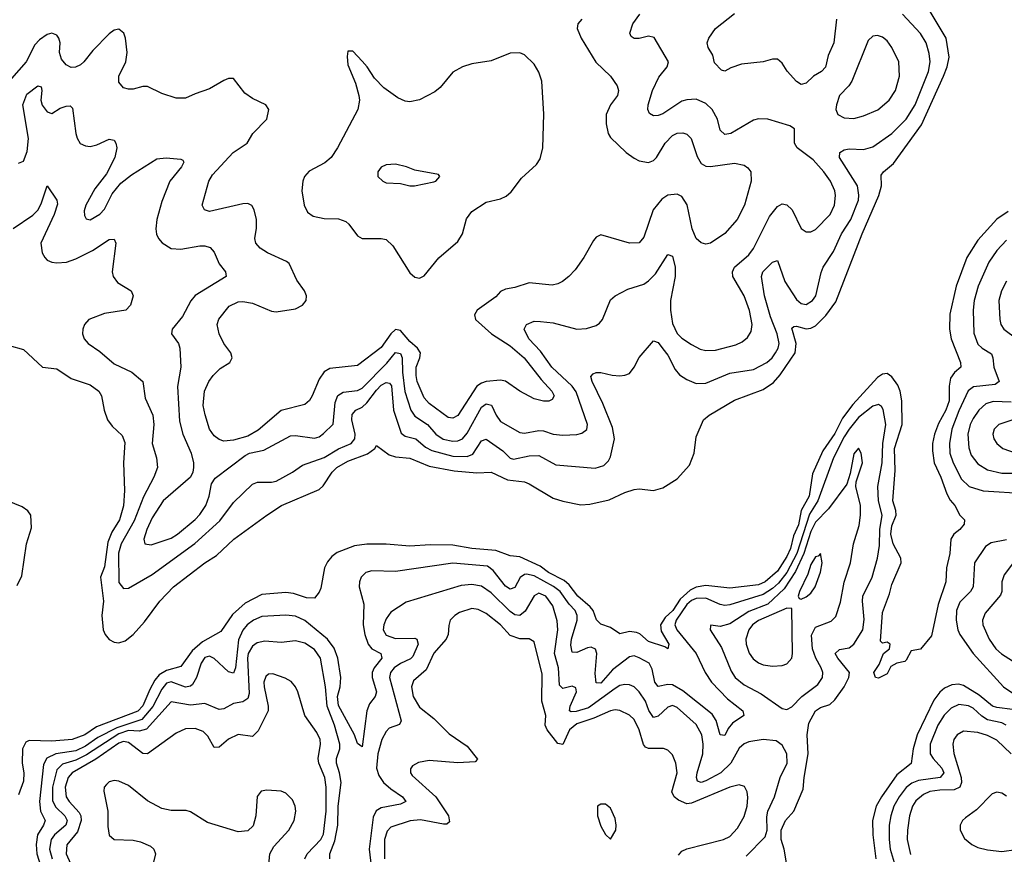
# Model space of a CAD drawing. Header units: inches. Extents: x 1843162 to 1959474, y 907081 to 1016326.
# Tile 206 of 256: x 1874895 to 1879021, y 994048 to 997547. Entities that reach past the tile are written whole.
import ezdxf

# ---------------------------------------------------------------- set-up
doc = ezdxf.new("R2010")
doc.units = ezdxf.units.IN
doc.header["$MEASUREMENT"] = 0
doc.layers.add('B8979', color=7, linetype='Continuous')

msp = doc.modelspace()

# ---------------------------------------------------------------- linework, layer by layer
at = {"layer": 'B8979', "color": 5}
for points, elevation in [([(1874850, 996181), (1874910, 996164.7), (1874990, 996090.8), (1875050, 996084), (1875110, 996043), (1875190, 996016.9), (1875225.7, 995990), (1875236.9, 995970), (1875248.8, 995910), (1875262, 995870), (1875282.6, 995842.6), (1875323.9, 995803.9), (1875335, 995775), (1875329.1, 995690), (1875334.2, 995574.2), (1875330, 995509.3), (1875313.4, 995450), (1875280.7, 995399.3), (1875263.5, 995356.5), (1875250, 995253), (1875233.3, 995210), (1875245.3, 995110), (1875238.4, 995050), (1875244.3, 994990), (1875252.7, 994970), (1875269.5, 994949.5), (1875290, 994938.2), (1875310, 994935), (1875336.9, 994943.1), (1875370.6, 994969.4), (1875417.5, 995022.5), (1875481.5, 995110), (1875539.3, 995170), (1875670, 995270.1), (1875718.9, 995301.1), (1875792.1, 995370), (1875930, 995470.8), (1875991.1, 995510), (1876150, 995578), (1876166.3, 995593.7), (1876203.4, 995650), (1876223.4, 995670), (1876270, 995696.6), (1876352.7, 995727.3), (1876382.4, 995750), (1876390, 995762), (1876442.6, 995722.6), (1876470, 995714.9), (1876530, 995708.8), (1876610, 995676.1), (1876715.9, 995655.9), (1876810, 995647.5), (1876870, 995650.2), (1876938.3, 995618.3), (1877010, 995609.4), (1877030, 995602), (1877130, 995541.3), (1877170, 995528.4), (1877246.2, 995513.8), (1877284.4, 995515.6), (1877365.3, 995534.7), (1877430, 995565.5), (1877470, 995577.3), (1877490, 995580.7), (1877550, 995574), (1877590, 995584.6), (1877650, 995623.1), (1877700.8, 995679.2), (1877720.8, 995730), (1877730, 995798.8), (1877759.6, 995870), (1877783.6, 995890), (1877890, 995951.8), (1878010, 995997.5), (1878053.1, 996026.9), (1878081.4, 996058.6), (1878143.6, 996150), (1878148.1, 996190), (1878130, 996254), (1878138.7, 996261.3), (1878150, 996262.5), (1878190, 996251.5), (1878210, 996253.7), (1878230, 996263.9), (1878273.5, 996306.5), (1878315.2, 996364.8), (1878425.4, 996650), (1878495.2, 996810), (1878505.7, 996850), (1878505, 996895), (1878514.5, 996910), (1878556.2, 996943.8), (1878674, 997106), (1878766.5, 997310), (1878781.3, 997350), (1878789.6, 997390), (1878776.9, 997470), (1878693.6, 997610)], 420), ([(1874867.6, 996672.4), (1874950, 996727.7), (1874970.9, 996749.1), (1874984.7, 996775.3), (1875010, 996850.6), (1875050.9, 996790.9), (1875053.4, 996773.4), (1875039.6, 996730), (1874983.2, 996610), (1874988.5, 996570), (1875000.2, 996550), (1875010, 996539.6), (1875030, 996530.2), (1875050, 996527.2), (1875091.2, 996531.2), (1875130, 996545.1), (1875200, 996580), (1875270, 996625.3), (1875290, 996627.3), (1875297.4, 996610), (1875282.3, 996490), (1875285.7, 996470), (1875304.8, 996444.8), (1875362, 996410), (1875370.4, 996390), (1875358.4, 996350), (1875339.1, 996330), (1875250, 996316.1), (1875184, 996290), (1875166.7, 996270), (1875158.9, 996250), (1875157.8, 996230), (1875165.2, 996210), (1875181.3, 996190), (1875230, 996156.3), (1875290, 996104.8), (1875364.4, 996070), (1875410, 996030.4), (1875420.8, 995960.8), (1875452.9, 995890), (1875457.2, 995850), (1875450.1, 995770), (1875468.4, 995710), (1875471.8, 995670), (1875457.4, 995630), (1875413.3, 995546.7), (1875373.7, 995446.3), (1875319.6, 995350), (1875309, 995311), (1875310, 995188.4), (1875330, 995162.4), (1875350, 995163.8), (1875450, 995222.1), (1875628.2, 995351.8), (1875733.6, 995446.4), (1875790, 995523.8), (1875870, 995600.7), (1875891.4, 995608.6), (1875950, 995607.9), (1875970, 995613.1), (1876038.3, 995650), (1876080.4, 995679.6), (1876170, 995711.8), (1876230, 995748.2), (1876283.2, 995770), (1876298.4, 995790), (1876301, 995810), (1876286.8, 995870), (1876287.4, 995892.6), (1876303.2, 995910), (1876330, 995923.4), (1876350, 995940.5), (1876390, 995994.8), (1876410, 996015), (1876430, 996025.8), (1876443.9, 996023.9), (1876452.9, 996012.9), (1876460.4, 995910), (1876493.9, 995813.9), (1876510, 995800.6), (1876554.2, 995790), (1876595.4, 995755.4), (1876621.2, 995741.2), (1876710, 995717.8), (1876770, 995715.8), (1876793.7, 995726.3), (1876830, 995781.7), (1876850, 995789), (1876919.2, 995739.2), (1876950, 995708.8), (1876964.4, 995704.4), (1877030, 995718.4), (1877070, 995719.8), (1877141.3, 995681.3), (1877306.5, 995666.5), (1877342.1, 995677.9), (1877361.6, 995698.4), (1877370, 995714.4), (1877387, 995790), (1877378.2, 995838.2), (1877337.8, 995937.8), (1877293.7, 996030), (1877288.6, 996051.4), (1877297.2, 996062.8), (1877310, 996068.4), (1877330, 996068.8), (1877377.4, 996057.4), (1877410, 996054.7), (1877430, 996056.5), (1877450, 996064.6), (1877469.9, 996090.1), (1877490, 996130.4), (1877550, 996201.6), (1877570, 996193.7), (1877590, 996168), (1877610, 996140.2), (1877640.9, 996080.9), (1877658.9, 996058.9), (1877690, 996038.4), (1877730, 996021.9), (1877770, 996023.2), (1877870, 996064.9), (1877970, 996081.1), (1878025, 996110), (1878048.1, 996130), (1878062, 996150), (1878072.6, 996170), (1878076.7, 996190), (1878069.2, 996230), (1878041.6, 996301.6), (1878015.8, 996390), (1878002.8, 996470), (1878008.6, 996490), (1878050, 996531.2), (1878070, 996538), (1878101.5, 996450), (1878150, 996373.9), (1878170, 996358.1), (1878190, 996353.7), (1878217.5, 996370), (1878231, 996390), (1878252.8, 996487.2), (1878262.1, 996510), (1878305.2, 996574.8), (1878337.8, 996650), (1878377.9, 996710), (1878410.3, 996790), (1878411.6, 996811.6), (1878404.9, 996850), (1878329.8, 996970), (1878331.1, 996990), (1878350, 997001.4), (1878370, 997006.4), (1878430, 997003.3), (1878470, 997014.8), (1878549.5, 997070.5), (1878610, 997130.1), (1878647.3, 997190), (1878703.6, 997330), (1878709.4, 997370), (1878705.9, 997406), (1878693.6, 997450), (1878670, 997488.8), (1878594, 997570)], 440), ([(1874890, 996946), (1874910, 996953.4), (1874925.8, 996994.2), (1874931.2, 997048.8), (1874908.3, 997190), (1874925.1, 997234.9), (1874970, 997269.4), (1874985.2, 997265.3), (1874987.9, 997250), (1874982.7, 997210), (1874988.6, 997188.6), (1875010, 997161.1), (1875030, 997153.5), (1875063.6, 997176.4), (1875090, 997185.3), (1875105.7, 997185.7), (1875115.9, 997175.9), (1875130, 997070.5), (1875135.4, 997050), (1875148.7, 997028.7), (1875170, 997018.2), (1875190, 997016.2), (1875217.7, 997022.3), (1875270, 997046.4), (1875290, 997042), (1875297, 997030), (1875301.1, 997010), (1875293.6, 996970), (1875258.9, 996901.1), (1875210, 996838.3), (1875171.6, 996770), (1875165.2, 996745.3), (1875166.4, 996726.4), (1875172.8, 996712.8), (1875190, 996708.8), (1875230, 996731.7), (1875250, 996753.1), (1875282.3, 996817.7), (1875318, 996862), (1875363.1, 996896.9), (1875470, 996964.3), (1875508.4, 996968.4), (1875570, 996962.8), (1875578.5, 996958.5), (1875582.7, 996950), (1875572.9, 996930), (1875523.8, 996870), (1875490, 996784.5), (1875468.7, 996710), (1875465.1, 996670), (1875468.3, 996648.3), (1875476.5, 996630), (1875492, 996612), (1875530, 996588.5), (1875570, 996585.4), (1875650, 996599.2), (1875670, 996599.1), (1875692.2, 996592.2), (1875710, 996573), (1875730, 996523.8), (1875757.1, 996490), (1875759.3, 996470), (1875629.6, 996390.4), (1875611.9, 996368.1), (1875576.5, 996303.5), (1875533.4, 996250), (1875531.3, 996230), (1875559.6, 996190), (1875566.3, 996170), (1875570.1, 996090), (1875555.8, 996010), (1875564.2, 995864.2), (1875577.6, 995810), (1875613.6, 995730), (1875622.7, 995690), (1875622.7, 995670), (1875620.2, 995650), (1875610.8, 995629.2), (1875495.7, 995530), (1875450, 995459), (1875427.4, 995410), (1875415.2, 995370), (1875419.1, 995350), (1875446, 995346), (1875530, 995373.4), (1875556.3, 995390), (1875630, 995452.4), (1875650, 995472.4), (1875674.8, 995510), (1875689.1, 995550), (1875699, 995601), (1875714.2, 995625.8), (1875839.3, 995720.7), (1875858, 995730), (1875918, 995742), (1876030, 995802.6), (1876050, 995803.9), (1876130, 995792.3), (1876150, 995798.9), (1876168.1, 995811.9), (1876208.5, 995851.5), (1876217.1, 995942.9), (1876228.5, 995971.5), (1876250, 995985.2), (1876310, 995992.4), (1876330, 996002.4), (1876433, 996107), (1876470, 996151.7), (1876490, 996147.3), (1876497.4, 996130), (1876498.2, 996070), (1876509.1, 995989.1), (1876533.1, 995910), (1876550, 995885.1), (1876603.5, 995850), (1876638.4, 995810), (1876669, 995789), (1876710, 995780.5), (1876730, 995781.2), (1876750.5, 995789.5), (1876770, 995813.5), (1876830, 995922.8), (1876850, 995936.6), (1876871.3, 995931.3), (1876890.7, 995890), (1876910, 995863.2), (1876990, 995817), (1877010, 995813.2), (1877070, 995825), (1877090, 995823.4), (1877130, 995809.6), (1877170, 995805.1), (1877230, 995808.2), (1877250, 995813.7), (1877271, 995829), (1877273.4, 995850), (1877226.5, 995986.5), (1877210.2, 996010.2), (1877124.7, 996090), (1877077.4, 996157.4), (1877028.6, 996210), (1877008.7, 996250), (1877018.7, 996270), (1877050, 996282.8), (1877077.8, 996282.2), (1877130, 996276.3), (1877230, 996250.2), (1877270, 996252.9), (1877310, 996265.5), (1877325, 996275), (1877337.2, 996290), (1877370, 996372.2), (1877390, 996388.9), (1877443, 996417), (1877510, 996438.5), (1877530, 996451.8), (1877558.6, 996481.4), (1877610, 996562.6), (1877630, 996555.8), (1877641.6, 996510), (1877640.8, 996470), (1877622.2, 996370), (1877621.2, 996330), (1877630, 996273.4), (1877650, 996231), (1877670, 996211.5), (1877710, 996185.3), (1877746.6, 996166.6), (1877770, 996160.5), (1877810, 996162), (1877896, 996184), (1877922.7, 996197.3), (1877944.9, 996215.1), (1877959.7, 996240.3), (1877964.6, 996270), (1877952.5, 996327.5), (1877929.9, 996390), (1877882.8, 996470), (1877882.1, 996490), (1877890.6, 996510), (1877950, 996561.8), (1877970, 996587.3), (1878037.4, 996722.6), (1878070, 996764.3), (1878090, 996774.8), (1878110, 996771), (1878132.2, 996750), (1878170, 996671.7), (1878190, 996658.5), (1878210, 996658), (1878230, 996668.1), (1878290.4, 996730), (1878309.3, 996770), (1878313, 996810), (1878309.9, 996830), (1878292.7, 996870), (1878264.3, 996910), (1878219.9, 996959.9), (1878152.9, 997010), (1878142, 997030), (1878142, 997090), (1878121.8, 997101.8), (1878030, 997129.8), (1877990, 997132.2), (1877970, 997126.4), (1877874.3, 997070), (1877850, 997066.1), (1877830, 997084.7), (1877819, 997130), (1877796.5, 997170), (1877770, 997196.1), (1877730, 997213.7), (1877690, 997211.4), (1877670, 997204.9), (1877590, 997152.9), (1877570, 997145.2), (1877550, 997143.5), (1877533.7, 997153.7), (1877526.6, 997170), (1877527.7, 997190), (1877546, 997250), (1877573.3, 997306.7), (1877608.6, 997350), (1877614, 997370), (1877553.1, 997473.1), (1877530, 997478.7), (1877490, 997468.6), (1877470, 997468.3), (1877457, 997477), (1877452, 997490), (1877464.7, 997530), (1877493, 997570)], 460), ([(1878317.5, 997550), (1878307, 997450), (1878282.3, 997397.7), (1878272, 997348), (1878254.7, 997330), (1878221.2, 997310), (1878190, 997281), (1878170, 997275.1), (1878150, 997288.4), (1878111, 997331), (1878090, 997365.1), (1878070, 997381.4), (1878050, 997382.2), (1878010.1, 997369.9), (1877919.6, 997360.4), (1877874.8, 997345.2), (1877850, 997331.5), (1877834.9, 997334.9), (1877806, 997366), (1877798.8, 997398.8), (1877779.8, 997430), (1877775.9, 997450), (1877783, 997470), (1877810, 997510.1), (1877890, 997573)], 440), ([(1877250, 997549.2), (1877234, 997530), (1877231.4, 997510), (1877247.9, 997470), (1877309.5, 997369.5), (1877370.9, 997310), (1877398.5, 997270), (1877404.4, 997250), (1877399.1, 997230), (1877369.9, 997190.1), (1877352.2, 997150), (1877352.3, 997110), (1877361.1, 997070), (1877370, 997053), (1877436.5, 996990), (1877470, 996966.4), (1877490, 996955.9), (1877530, 996948), (1877550, 996956.5), (1877563.5, 996970), (1877600.1, 997030), (1877630, 997061.8), (1877650, 997071.4), (1877673.3, 997073.3), (1877690, 997067.4), (1877709.1, 997049.1), (1877733.2, 996973.2), (1877750, 996943.9), (1877770, 996933.3), (1877790, 996931.4), (1877890, 996946), (1877930, 996937.2), (1877946.5, 996926.5), (1877958, 996910), (1877959.3, 996870), (1877932, 996770), (1877901.8, 996710), (1877850, 996650.2), (1877790, 996610.3), (1877770, 996606.3), (1877750, 996611.7), (1877730, 996630.3), (1877712.8, 996670), (1877691.4, 996771.4), (1877670, 996806), (1877650, 996815.2), (1877610, 996812.2), (1877585.4, 996794.6), (1877549.9, 996750.1), (1877510, 996634.9), (1877490, 996612.2), (1877450, 996610.3), (1877330, 996645.7), (1877310, 996635.8), (1877298.7, 996621.3), (1877258.5, 996550), (1877221.7, 996498.3), (1877195.8, 996470), (1877169.7, 996450), (1877150, 996439.3), (1877125.6, 996434.4), (1877030, 996444.4), (1876970, 996424.4), (1876930, 996418.2), (1876910, 996407.3), (1876890, 996385.4), (1876812.1, 996330), (1876800.3, 996310), (1876804.8, 996290), (1876872.3, 996230), (1876950, 996180.1), (1877009.3, 996130), (1877079.4, 996039.4), (1877124.5, 995990), (1877134.2, 995970), (1877125.7, 995954.3), (1877111.6, 995948.4), (1877090, 995947.5), (1877050, 995957.8), (1876990, 995990.2), (1876930, 996031.2), (1876910, 996035.9), (1876850, 996030.1), (1876830, 996024.1), (1876809.7, 996010.3), (1876730, 995888.1), (1876710, 995876.6), (1876690, 995880.1), (1876610, 995938.7), (1876590, 995961.6), (1876560.8, 996030), (1876555.5, 996055.5), (1876556.7, 996090), (1876572, 996130), (1876574.3, 996150), (1876562, 996170), (1876530, 996198.5), (1876490, 996244.2), (1876470, 996248.2), (1876450, 996230.6), (1876410, 996173.1), (1876310, 996097.1), (1876194.7, 996085.3), (1876170, 996070.4), (1876150, 996040.3), (1876120.7, 995970), (1876109.2, 995950.8), (1876090, 995934.4), (1875990, 995909.5), (1875893.4, 995826.6), (1875850, 995800.9), (1875790, 995784.1), (1875750, 995780.1), (1875730, 995787.2), (1875710, 995802.9), (1875690, 995830.3), (1875671.3, 995891.3), (1875664.1, 995930), (1875669.5, 995990), (1875686.6, 996030), (1875705, 996055), (1875734.7, 996085.3), (1875774.9, 996110), (1875785.2, 996130), (1875779.7, 996150), (1875750, 996190.3), (1875730.2, 996230), (1875722.5, 996270), (1875728.6, 996291.4), (1875773.1, 996346.9), (1875810, 996364.7), (1875830, 996366.2), (1875870, 996358.8), (1875950, 996324.9), (1875970, 996322.6), (1876050, 996334.5), (1876080.2, 996350), (1876095.5, 996370), (1876096.9, 996390), (1876088.2, 996410), (1876055.9, 996455.9), (1876024.4, 996524.4), (1876013.3, 996533.3), (1875932.6, 996570), (1875902.8, 996590), (1875884.6, 996610), (1875880.2, 996630), (1875887.1, 996672.9), (1875886.7, 996710), (1875877.2, 996750), (1875867.9, 996767.9), (1875850, 996776.6), (1875830, 996775.8), (1875690, 996743), (1875669.5, 996749.5), (1875659.7, 996770), (1875687.8, 996870), (1875702.7, 996897.3), (1875789.1, 996990.9), (1875847.7, 997030), (1875872.2, 997070), (1875930.2, 997130), (1875939.1, 997170), (1875926, 997190), (1875870, 997216.8), (1875838.8, 997238.8), (1875790, 997300.4), (1875770, 997300.3), (1875750, 997292.6), (1875690, 997256.9), (1875630, 997237), (1875590, 997218), (1875550, 997218.4), (1875490, 997238), (1875430, 997267.4), (1875410, 997267.6), (1875370, 997255.3), (1875350, 997255.3), (1875330, 997261.7), (1875310, 997284.9), (1875310.2, 997310), (1875339.8, 997370), (1875345.7, 997410), (1875338, 997470), (1875331.2, 997490), (1875310, 997507.4), (1875290, 997502.8), (1875270, 997487.9), (1875201.4, 997418.6), (1875162.8, 997370), (1875150, 997358.4), (1875128.2, 997348.2), (1875110, 997347.2), (1875090, 997357.6), (1875070, 997382.3), (1875061.6, 997410), (1875064.2, 997450), (1875058.9, 997470), (1875050, 997482), (1875030, 997491), (1875010, 997484.7), (1874978, 997462), (1874958.3, 997441.7), (1874922, 997370), (1874860, 997300)], 480), ([(1879036.7, 996743.3), (1878988.9, 996711.1), (1878910, 996623.2), (1878863.7, 996550), (1878818.4, 996430), (1878792.4, 996312.4), (1878790.5, 996250), (1878798.3, 996210), (1878837.6, 996110), (1878838, 996090), (1878811.4, 996068.6), (1878795.4, 996044.6), (1878789.6, 996010.4), (1878789.1, 995949.1), (1878776.1, 995910), (1878745.4, 995854.6), (1878727.6, 995810), (1878719.3, 995770), (1878719.3, 995739.3), (1878726.6, 995690), (1878754.7, 995630), (1878779.7, 995559.7), (1878793.6, 995533.6), (1878813.7, 995510), (1878834, 995470), (1878853.4, 995450), (1878852.4, 995432.4), (1878834.3, 995410), (1878809.2, 995390.8), (1878796.9, 995370), (1878793.1, 995310), (1878778.9, 995250), (1878775.1, 995190), (1878743.8, 995096.2), (1878716, 994964), (1878670, 994908.7), (1878630, 994902), (1878610, 994862), (1878603.5, 994856.5), (1878570, 994849.3), (1878544.8, 994835.2), (1878530, 994805.2), (1878493.5, 994786.5), (1878481.2, 994790), (1878473.3, 994810), (1878495.6, 994844.4), (1878514, 994890), (1878539.3, 994910), (1878542, 994930), (1878530, 994937.2), (1878510, 994934), (1878502, 994942), (1878510, 995062), (1878539.9, 995140.1), (1878550, 995179.5), (1878588.3, 995270), (1878586.5, 995290), (1878554.3, 995350), (1878545.8, 995390), (1878550, 995425.2), (1878567.6, 995470), (1878566.5, 995490), (1878554.1, 995530), (1878562.9, 995657.1), (1878560.4, 995750), (1878592.5, 995850), (1878591.3, 995950), (1878584.8, 995990), (1878575.2, 996015.2), (1878550, 996049.9), (1878530, 996063.4), (1878510, 996061.4), (1878490, 996047.6), (1878386.3, 995933.7), (1878343.2, 995876.8), (1878310, 995812.9), (1878260.4, 995739.6), (1878216.9, 995643.1), (1878203.3, 995550), (1878169.3, 995490), (1878157.6, 995430), (1878137.2, 995382.8), (1878124.1, 995330), (1878110, 995296.9), (1878070, 995235.5), (1878018, 995190), (1877990, 995178.5), (1877870, 995163.5), (1877770, 995175.3), (1877730, 995167.8), (1877704, 995156), (1877662.6, 995117.4), (1877631.5, 995070), (1877599.4, 995040.6), (1877579.9, 995010), (1877583.3, 994983.3), (1877614.3, 994930), (1877610.3, 994909.7), (1877598.7, 994918.7), (1877530, 994940.9), (1877492.9, 994972.9), (1877478.8, 994978.8), (1877450, 994982.7), (1877410, 994972.6), (1877370, 994999.1), (1877330, 995012.8), (1877311.3, 995031.3), (1877298, 995070), (1877285.7, 995085.7), (1877233.2, 995130), (1877197.7, 995177.7), (1877176.2, 995196.2), (1877110, 995229.9), (1877076.1, 995256.1), (1876990, 995295.2), (1876950, 995299.9), (1876890, 995322.2), (1876790, 995329.9), (1876710, 995343.9), (1876614.1, 995345.9), (1876530, 995339.7), (1876430, 995348.1), (1876350, 995349.1), (1876298, 995342), (1876225.7, 995314.3), (1876202.9, 995297.1), (1876184.9, 995275.1), (1876172.1, 995250), (1876156.3, 995163.7), (1876150, 995148), (1876130, 995122), (1876096.7, 995123.3), (1876042.2, 995142.2), (1876010, 995145.6), (1875910, 995136.9), (1875839.4, 995100.6), (1875786.4, 995053.6), (1875737.4, 994982.6), (1875661.1, 994938.9), (1875618.1, 994901.9), (1875570, 994836.2), (1875510, 994819.2), (1875479.4, 994800.6), (1875461.5, 994778.5), (1875440.6, 994739.4), (1875410, 994670.5), (1875390, 994648.5), (1875217, 994583), (1875168.3, 994550), (1875114, 994530), (1875030, 994522.9), (1874933.9, 994526.1), (1874920.9, 994519.1), (1874906.7, 994490), (1874905.7, 994430), (1874912.2, 994390), (1874910, 994355.3), (1874890, 994298)], 420), ([(1879030, 996623.4), (1878990, 996580.2), (1878955.7, 996530), (1878911.7, 996430), (1878894.4, 996370), (1878890.1, 996330), (1878892.6, 996232.6), (1878910, 996187.1), (1878928.5, 996170), (1878967.1, 996147.1), (1878973.3, 996130), (1878977.2, 996090), (1878999.8, 996030), (1878982.3, 996017.7), (1878892.2, 996007.8), (1878869.2, 995990.8), (1878830, 995906.8), (1878801.5, 995830), (1878790.8, 995770), (1878792.2, 995730), (1878805.9, 995690), (1878841.7, 995621.7), (1878873.2, 995590), (1878932.2, 995572.2), (1879110, 995560.6)], 440), ([(1879029.4, 996450.6), (1879008.5, 996410), (1878997.8, 996370), (1879001.5, 996290), (1879006.1, 996270), (1879018.5, 996250), (1879072.6, 996210)], 460), ([(1878107.6, 994012.4), (1878098.3, 994070), (1878086.3, 994110), (1878085.6, 994150), (1878103.6, 994190), (1878138.2, 994230), (1878178.3, 994321.7), (1878181.6, 994370), (1878199.2, 994470), (1878195.2, 994550), (1878202.1, 994597.9), (1878230, 994650.4), (1878250, 994664), (1878290, 994677.1), (1878310, 994695.4), (1878349, 994750), (1878369.5, 994790), (1878371.7, 994810), (1878322.7, 994870), (1878312.2, 994890), (1878330, 994907.2), (1878370, 994913.4), (1878390, 994929.3), (1878427.5, 994990), (1878432.9, 995032.9), (1878426, 995110), (1878428.5, 995130), (1878466.4, 995210), (1878490, 995290.4), (1878497.4, 995342.6), (1878498.4, 995410), (1878509.5, 995469.5), (1878494.1, 995530), (1878491.4, 995590), (1878508.6, 995690), (1878511, 995770), (1878523.6, 995850), (1878512.8, 995912.8), (1878505.8, 995925.8), (1878493.4, 995933.4), (1878470, 995926.8), (1878410, 995879.1), (1878370, 995831.1), (1878350, 995798.4), (1878305.1, 995710), (1878238.6, 995530), (1878205, 995475), (1878151, 995309), (1878110, 995230.2), (1878074.5, 995185.5), (1878050, 995163.2), (1878010, 995137.2), (1877870, 995093.9), (1877850, 995091.7), (1877830, 995096.1), (1877770, 995122.1), (1877730, 995120.5), (1877710, 995112.5), (1877690, 995095.8), (1877645.5, 995030), (1877639.7, 995010), (1877647.9, 994990), (1877729.6, 994890), (1877767.1, 994810), (1877794, 994770), (1877860.5, 994700.5), (1877925.5, 994650), (1877929.2, 994630), (1877881.6, 994598.4), (1877863.7, 994576.3), (1877850, 994547.1), (1877830, 994549.6), (1877813.8, 994610), (1877795.9, 994635.9), (1877674, 994734), (1877630, 994758.5), (1877610, 994759.9), (1877570, 994751.3), (1877556.2, 994770), (1877544.5, 994824.5), (1877532.2, 994850), (1877490, 994872.6), (1877470, 994880.2), (1877450, 994876.7), (1877378.3, 994821.7), (1877330, 994765.4), (1877310, 994767.3), (1877306.7, 994806.7), (1877312.7, 994890), (1877307.8, 994907.8), (1877290, 994916.1), (1877274.5, 994914.5), (1877230, 994894), (1877210, 994895.4), (1877204.6, 994924.6), (1877206.8, 994950), (1877230.6, 995030), (1877231.4, 995050), (1877222.8, 995070), (1877196.9, 995096.9), (1877159.9, 995150), (1877131.8, 995171.8), (1877050, 995216.5), (1877017.8, 995222.2), (1877010, 995221.7), (1876991.4, 995208.6), (1876970, 995167), (1876950, 995160.5), (1876930, 995172.1), (1876878.8, 995238.8), (1876855.7, 995255.7), (1876710, 995268.5), (1876470, 995234.5), (1876370, 995237.1), (1876344.9, 995230), (1876325.8, 995210), (1876318.2, 995190), (1876316.9, 995170), (1876337.1, 995097.1), (1876334.1, 995010), (1876340.4, 994970), (1876354.4, 994930), (1876370.5, 994910.5), (1876407.8, 994890), (1876411.7, 994870), (1876379.5, 994830), (1876371.5, 994810), (1876371.1, 994790), (1876390.5, 994729.5), (1876384.1, 994710), (1876360.9, 994679.1), (1876349.3, 994650), (1876330, 994499), (1876310, 994513.6), (1876298.1, 994550), (1876230, 994672.2), (1876225.9, 994710), (1876237.1, 994750), (1876241, 994790), (1876228, 994870), (1876213.1, 994913.1), (1876184.7, 994950), (1876090, 995028), (1876050, 995047.1), (1876010, 995050.8), (1875910, 995045.2), (1875874.7, 995030), (1875847.9, 995010), (1875830, 994987.9), (1875811.8, 994948.2), (1875798.4, 994830), (1875790, 994808.2), (1875770, 994813.3), (1875710, 994869.9), (1875690, 994878.6), (1875670, 994872.8), (1875654.5, 994850), (1875636.1, 994790), (1875619.2, 994760.8), (1875610, 994752.8), (1875590, 994748.9), (1875530, 994771.9), (1875510, 994766.2), (1875490, 994741.1), (1875452.6, 994667.4), (1875407.1, 994612.9), (1875301.9, 994578.1), (1875222.4, 994537.6), (1875170, 994501.6), (1875130, 994482.6), (1875046.5, 994470), (1875008.2, 994451.8), (1874994.9, 994425.1), (1874977.5, 994270), (1874981.9, 994230), (1875001.2, 994190), (1874994.6, 994170), (1874968.7, 994130), (1874963.5, 994090), (1874966.1, 994050), (1875015.6, 993895.6)], 440), ([(1879050, 995943.2), (1878973.5, 995946.5), (1878943.4, 995936.6), (1878913.5, 995910), (1878890, 995875.8), (1878877.8, 995850), (1878868.5, 995810), (1878871.8, 995751.8), (1878881.3, 995721.3), (1878910, 995685.5), (1878950, 995660.1), (1879010, 995646.7), (1879110, 995646.2)], 460), ([(1879057, 995870), (1878998.3, 995850), (1878977.7, 995830), (1878972.5, 995810), (1878976.6, 995790), (1878989.3, 995770), (1879015.2, 995750), (1879070, 995730.6)], 480), ([(1874884.1, 995175.9), (1874903.5, 995216.5), (1874922.9, 995350), (1874943.6, 995416.4), (1874941.2, 995470), (1874928.7, 995488.7), (1874905, 995505), (1874819.3, 995539.3)], 420), ([(1879030, 995367.2), (1878965.2, 995354.8), (1878941.3, 995338.7), (1878895.5, 995270), (1878890.8, 995170), (1878879, 995150), (1878834.6, 995105.4), (1878820.4, 995070), (1878818.4, 995030), (1878826.2, 994990), (1878834.8, 994970), (1878889.8, 994889.8), (1879017, 994750), (1879090, 994701.8)], 440), ([(1879072.2, 995287.8), (1879020.2, 995219.8), (1879010.7, 995190), (1879010.1, 995150), (1879005.2, 995134.8), (1878940.4, 995059.6), (1878929.5, 995030), (1878930.7, 995010), (1878956.6, 994950), (1878985.5, 994910), (1879009.1, 994889.1), (1879070, 994850.1)], 460), ([(1877939.6, 994040.4), (1878018.5, 994121.5), (1878026.5, 994150), (1878024.9, 994204.9), (1878029.6, 994230), (1878057.9, 994290), (1878080.8, 994370), (1878110.7, 994430), (1878109.8, 994469.8), (1878090, 994506), (1878064.7, 994524.7), (1878010, 994529.1), (1877950, 994520.6), (1877930, 994512.1), (1877910, 994493.2), (1877874.5, 994430), (1877832.4, 994390), (1877770, 994356.1), (1877749.9, 994349.9), (1877734.9, 994354.9), (1877730.5, 994370), (1877733.9, 994390), (1877757.7, 994470), (1877759, 994510), (1877753.7, 994550), (1877730, 994592.7), (1877650, 994663.9), (1877630, 994671.6), (1877610, 994665.8), (1877570, 994627.9), (1877550, 994621.4), (1877531.6, 994651.6), (1877517.4, 994690), (1877490, 994729.1), (1877470, 994750.6), (1877450, 994759.3), (1877430, 994760.7), (1877410, 994756.4), (1877390, 994743.9), (1877277.9, 994662.1), (1877226.9, 994646.9), (1877206.1, 994646.1), (1877199.3, 994650), (1877201.1, 994670), (1877227.6, 994730), (1877225.7, 994745.7), (1877210, 994753.7), (1877170, 994744), (1877157.3, 994757.3), (1877151.9, 994830), (1877135.4, 994890), (1877150.3, 994990), (1877146.9, 995026.9), (1877129.4, 995090), (1877098.8, 995130), (1877070, 995143), (1877050, 995131.5), (1877012.9, 995067.1), (1876990, 995048.9), (1876970, 995052.2), (1876950, 995066.5), (1876870, 995144.8), (1876830, 995172.7), (1876790, 995179), (1876744.4, 995175.6), (1876514, 995106), (1876450, 995063.7), (1876430, 995035.6), (1876420.1, 995010), (1876418.2, 994990), (1876430, 994966.9), (1876470, 994952.5), (1876550, 994954.3), (1876559.1, 994950), (1876565.1, 994930), (1876542.8, 994877.2), (1876532.5, 994867.5), (1876490, 994848.7), (1876463.8, 994830), (1876448.4, 994810), (1876443.9, 994790), (1876492.7, 994607.3), (1876486.9, 994593.1), (1876442.9, 994577.1), (1876430, 994563.1), (1876412.1, 994530), (1876395.5, 994470), (1876390.5, 994410), (1876399.5, 994379.5), (1876418.9, 994350), (1876450, 994322.9), (1876498.9, 994290), (1876512.3, 994270), (1876490, 994258.1), (1876410, 994243.4), (1876389.1, 994230.9), (1876375.4, 994204.6), (1876359, 994070), (1876382.2, 993870)], 460), ([(1877655.2, 994044.8), (1877670, 994061.9), (1877690, 994072), (1877844.5, 994110), (1877870, 994122.7), (1877902.4, 994157.6), (1877930, 994206.3), (1877943.4, 994250), (1877946.3, 994286.3), (1877942.9, 994310), (1877932.4, 994332.4), (1877910, 994340.3), (1877870, 994329.9), (1877710, 994262.8), (1877690, 994260.5), (1877655.3, 994275.3), (1877637.1, 994290), (1877628, 994310), (1877649.9, 994390), (1877644.9, 994430), (1877630, 994465.4), (1877610, 994484.5), (1877592, 994492), (1877530, 994492.6), (1877517.5, 994497.5), (1877508.1, 994508.1), (1877489.9, 994570), (1877470, 994613.2), (1877450, 994632.4), (1877410, 994651.1), (1877390, 994654.1), (1877370, 994650.4), (1877300.2, 994619.8), (1877230, 994595.7), (1877198.9, 994570), (1877170, 994508.5), (1877150, 994512.7), (1877105.3, 994570), (1877096.6, 994590), (1877099.2, 994630), (1877082.5, 994690), (1877084, 994804), (1877050, 994939.8), (1877030, 994952), (1876990, 994952.3), (1876950, 994965.8), (1876910, 995009.9), (1876850, 995057.3), (1876815.3, 995075.3), (1876790, 995078.2), (1876738, 995062), (1876718.6, 995050), (1876699.2, 995030), (1876692.6, 995007.4), (1876690.1, 994970), (1876681.8, 994950), (1876630, 994891.3), (1876597.9, 994822.1), (1876544.6, 994775.4), (1876537, 994750), (1876543.9, 994710), (1876570, 994665.3), (1876630, 994618.1), (1876693.7, 994553.7), (1876770, 994501.2), (1876812.8, 994447.2), (1876803.5, 994436.5), (1876730, 994431.8), (1876610, 994442.1), (1876566.1, 994433.9), (1876541.2, 994418.8), (1876532.9, 994407.1), (1876531.9, 994390), (1876538.9, 994378.9), (1876638.8, 994290), (1876692.1, 994210), (1876695.7, 994184.3), (1876684.8, 994175.2), (1876670, 994174.7), (1876573.6, 994193.6), (1876531.1, 994188.9), (1876450, 994162.5), (1876434.9, 994145.1), (1876423.9, 994110), (1876423.3, 994030)], 480), ([(1876194.7, 994030), (1876194, 994050), (1876214.7, 994105.3), (1876228.4, 994170), (1876229.9, 994249.9), (1876242.1, 994350), (1876235.4, 994390), (1876222.4, 994430), (1876222.4, 994450), (1876236.6, 994490), (1876236.8, 994510), (1876213.9, 994590), (1876183.1, 994670), (1876176.7, 994750), (1876155, 994870), (1876130, 994907.2), (1876090, 994933.9), (1876050, 994942.7), (1875990, 994936.8), (1875921.6, 994941.6), (1875890, 994934.5), (1875870, 994920.7), (1875852.7, 994890), (1875849.6, 994870), (1875856.8, 994723.2), (1875850, 994701.8), (1875830, 994687.4), (1875790, 994681.3), (1875750, 994658.7), (1875730, 994655.4), (1875670, 994680.5), (1875610, 994673.7), (1875530, 994687.4), (1875426.7, 994573.3), (1875395.8, 994564.2), (1875350, 994567.7), (1875310, 994553.8), (1875174.9, 994465.1), (1875130, 994442.6), (1875073.9, 994426.1), (1875050, 994402.8), (1875032.5, 994330), (1875032.8, 994272.8), (1875045.4, 994245.4), (1875083.5, 994210), (1875093.7, 994190), (1875088.6, 994170), (1875040.3, 994130), (1875026.5, 994110), (1875020.2, 994070), (1875030.4, 994030)], 460), ([(1876089.5, 994030), (1876099.5, 994050), (1876156.4, 994110), (1876167.2, 994132.8), (1876179.1, 994230), (1876178.7, 994330), (1876173.6, 994370), (1876148, 994430), (1876145.3, 994450), (1876154.9, 994510), (1876153.1, 994530), (1876139.4, 994559.4), (1876089.8, 994630), (1876059.8, 994730), (1876050, 994751.2), (1876032.4, 994772.4), (1876006.8, 994786.8), (1875954.8, 994805.2), (1875937, 994803), (1875925.7, 994794.3), (1875918.2, 994770), (1875919.3, 994750), (1875935.8, 994670), (1875935.2, 994650), (1875893.5, 994566.5), (1875870, 994542.6), (1875810, 994550.7), (1875770, 994530.7), (1875730, 994497.2), (1875710, 994496.8), (1875683.5, 994543.5), (1875663, 994563), (1875630, 994576.1), (1875590, 994574.5), (1875550, 994556.5), (1875430, 994469.3), (1875410, 994470.9), (1875350, 994517), (1875330, 994521.5), (1875310, 994515), (1875213.3, 994446.7), (1875115, 994390), (1875097.5, 994370), (1875085.2, 994330), (1875089.4, 994290), (1875101.5, 994270), (1875144.1, 994224.1), (1875151.2, 994210), (1875152.7, 994190), (1875136.8, 994143.2), (1875091.8, 994088.2), (1875089.4, 994050), (1875107.8, 994010)], 480), ([(1879055, 994655), (1878990, 994663.5), (1878970.9, 994670), (1878915.9, 994715.9), (1878850, 994756), (1878830, 994761.7), (1878801.3, 994758.7), (1878770, 994745), (1878750, 994728.6), (1878725.7, 994694.3), (1878654.9, 994550), (1878638.3, 994490), (1878630.5, 994429.5), (1878570, 994381.6), (1878506, 994290), (1878483.8, 994250), (1878468.7, 994190), (1878469.7, 994130), (1878483, 994030)], 440), ([(1879028.6, 994590), (1879010, 994599.4), (1878950, 994612.8), (1878926.9, 994626.9), (1878890, 994660.8), (1878870, 994670.8), (1878830, 994676.4), (1878798.7, 994661.3), (1878768.6, 994631.4), (1878742.7, 994590), (1878709.4, 994510), (1878710.5, 994470), (1878721.9, 994450), (1878759.6, 994410), (1878767.8, 994390), (1878752, 994370), (1878661.5, 994358.5), (1878633.3, 994346.7), (1878610, 994328.6), (1878579.6, 994290), (1878557.7, 994250), (1878544.7, 994210), (1878538.8, 994170), (1878537.7, 994110), (1878542.1, 994070), (1878571.6, 993971.6)], 460), ([(1879049.6, 994470), (1878990, 994526.6), (1878950, 994546), (1878910, 994558.9), (1878850, 994564.4), (1878823, 994550), (1878809.7, 994530.3), (1878804.4, 994510), (1878809.4, 994470.6), (1878840.1, 994370), (1878841.5, 994350), (1878834.7, 994330), (1878810, 994319.3), (1878750, 994317.7), (1878708.7, 994311.3), (1878681.5, 994298.5), (1878650, 994272.5), (1878635.9, 994250), (1878624.1, 994210), (1878614.6, 994150), (1878613.6, 994110), (1878627.8, 994047.8)], 480), ([(1875931.1, 993930), (1875942.2, 994050), (1875959.4, 994080.6), (1876021.8, 994150), (1876044.7, 994190), (1876051.3, 994230), (1876049.3, 994250), (1876037.2, 994277.2), (1876010, 994304.5), (1875990, 994312.8), (1875930, 994317.3), (1875906.9, 994313.1), (1875889.6, 994290.4), (1875884.8, 994210), (1875872.8, 994167.2), (1875850, 994146.4), (1875810, 994143.2), (1875682.3, 994182.3), (1875610, 994226.3), (1875592.4, 994232.4), (1875530, 994231.8), (1875490, 994241.1), (1875430, 994272.8), (1875350, 994336.9), (1875310, 994355.3), (1875290, 994358.3), (1875270, 994352.5), (1875258.2, 994341.8), (1875248.9, 994330), (1875246.7, 994313.3), (1875264.6, 994230), (1875264.6, 994164.6), (1875270, 994129.2), (1875290.6, 994110.6), (1875370, 994107.8), (1875401.1, 994101.1), (1875442.6, 994082.6), (1875456.4, 994070), (1875463.6, 994050), (1875444.8, 993970)], 520), ([(1879030, 994292.2), (1879010, 994304.4), (1878990, 994309.2), (1878970, 994302.4), (1878904.4, 994235.6), (1878858.1, 994201.9), (1878845.4, 994190), (1878835.4, 994170), (1878835.4, 994150), (1878854.1, 994114.1), (1878884, 994090), (1878910, 994077.3), (1878950, 994066.8), (1879010, 994060.4), (1879070, 994068.7)], 520)]:
    msp.add_lwpolyline(points, dxfattribs=dict(at, elevation=elevation))
for points, elevation in [([(1878490, 997480.4), (1878470, 997477.7), (1878450, 997459.6), (1878381.6, 997290), (1878369.6, 997270.4), (1878330.2, 997230), (1878316.9, 997190), (1878315.2, 997170), (1878323.1, 997150), (1878350, 997135.2), (1878390, 997133.2), (1878430, 997143.9), (1878491.2, 997168.8), (1878538.6, 997210), (1878564.5, 997250), (1878582.1, 997310), (1878578.4, 997370), (1878550, 997431.1), (1878530, 997458.5), (1878510, 997474)], 460), ([(1876270, 997415.3), (1876266.9, 997393.1), (1876270, 997358), (1876301.3, 997281.3), (1876315.6, 997230), (1876318.5, 997210), (1876311.3, 997170), (1876225.9, 997010), (1876199.8, 996970), (1876172.9, 996947.1), (1876108, 996912), (1876087.7, 996890), (1876080.5, 996870), (1876076.6, 996830), (1876086.8, 996770), (1876100.7, 996740.7), (1876123.8, 996723.8), (1876170, 996713.7), (1876230, 996712.2), (1876260.9, 996700.9), (1876274.3, 996690), (1876310, 996641.5), (1876330, 996630.2), (1876410, 996630.2), (1876430, 996626), (1876458.6, 996598.6), (1876530, 996486.4), (1876550, 996467.6), (1876570, 996463.6), (1876590, 996473.4), (1876651.6, 996548.4), (1876730, 996616.9), (1876750.6, 996650), (1876767.3, 996712.7), (1876790, 996743.6), (1876850, 996781.7), (1876910, 996796.5), (1876932.7, 996807.3), (1876954.1, 996825.9), (1876997.5, 996882.5), (1877059.8, 996940.2), (1877076, 996964), (1877086.8, 997010), (1877091.5, 997151.5), (1877082, 997290), (1877070, 997327.6), (1877050, 997360.5), (1877010, 997400.4), (1876990, 997408.5), (1876950, 997407.2), (1876870, 997375.3), (1876790, 997361.4), (1876750.2, 997349.8), (1876710, 997326.6), (1876657.1, 997262.9), (1876634.6, 997245.4), (1876570, 997211), (1876530, 997203.1), (1876510, 997206), (1876479, 997219), (1876421.1, 997261.1), (1876381.9, 997301.9), (1876350.8, 997350), (1876330, 997373.7), (1876290, 997414.5)], 520), ([(1876470, 996940.9), (1876430, 996938), (1876410, 996929), (1876394.8, 996910), (1876394.8, 996890), (1876416, 996870), (1876430, 996863.8), (1876490, 996860.5), (1876530, 996850.7), (1876549.2, 996850.8), (1876630, 996866.8), (1876638, 996870), (1876655.3, 996890), (1876650, 996898), (1876550, 996916), (1876515.3, 996930)], 540), ([(1878410, 995751.6), (1878390, 995727), (1878374.8, 995645.2), (1878360.6, 995599.4), (1878284, 995496), (1878230, 995440.1), (1878210, 995401.5), (1878180.4, 995310), (1878146.2, 995233.8), (1878098.1, 995161.9), (1878030, 995096.9), (1877950, 995066.1), (1877870, 995014.4), (1877830, 995003.5), (1877791.1, 995008.9), (1877790, 995006), (1877788.7, 994990), (1877835.8, 994915.8), (1877876.3, 994816.3), (1877892.8, 994790), (1877930, 994758.7), (1878001.8, 994721.8), (1878090, 994659.5), (1878110, 994655.3), (1878130, 994666), (1878172.1, 994710), (1878239.9, 994760.1), (1878259.4, 994790), (1878259.9, 994810), (1878253.4, 994830), (1878231.1, 994871.1), (1878216.7, 994910), (1878212.8, 994967.2), (1878230, 995001.1), (1878294.5, 995025.5), (1878315, 995045), (1878334.4, 995105.6), (1878350.3, 995189.7), (1878376.4, 995270), (1878389.4, 995350.6), (1878412.6, 995427.4), (1878418.5, 995470), (1878417.5, 995510), (1878398.8, 995590), (1878400.4, 995610), (1878426, 995690), (1878421, 995730)], 460), ([(1878250, 995309.2), (1878241.3, 995298.7), (1878230, 995295.1), (1878210, 995263.5), (1878197.6, 995222.4), (1878161.8, 995150), (1878156.4, 995130), (1878160.9, 995120.9), (1878170, 995117.6), (1878190, 995127.1), (1878210, 995143.2), (1878227.6, 995170), (1878250, 995230.7), (1878256.8, 995270)], 480), ([(1878110, 995079.8), (1877990, 995028.6), (1877965.6, 995010), (1877950.5, 994990), (1877937.6, 994950), (1877938.5, 994930), (1877951.8, 994891.8), (1877968.4, 994868.4), (1877990, 994851.3), (1878010, 994843.3), (1878050, 994837.5), (1878090, 994840.1), (1878110, 994847.6), (1878129.8, 994870), (1878133.7, 994890), (1878130, 995079.3)], 480), ([(1877330, 994259.3), (1877316, 994250), (1877315.5, 994210), (1877330, 994166), (1877350, 994131.3), (1877370, 994112), (1877392.3, 994150), (1877394.5, 994170), (1877390, 994198), (1877370, 994241.2), (1877350, 994258)], 520)]:
    msp.add_lwpolyline(points, close=True, dxfattribs=dict(at, elevation=elevation))

doc.saveas('drawing.dxf')
